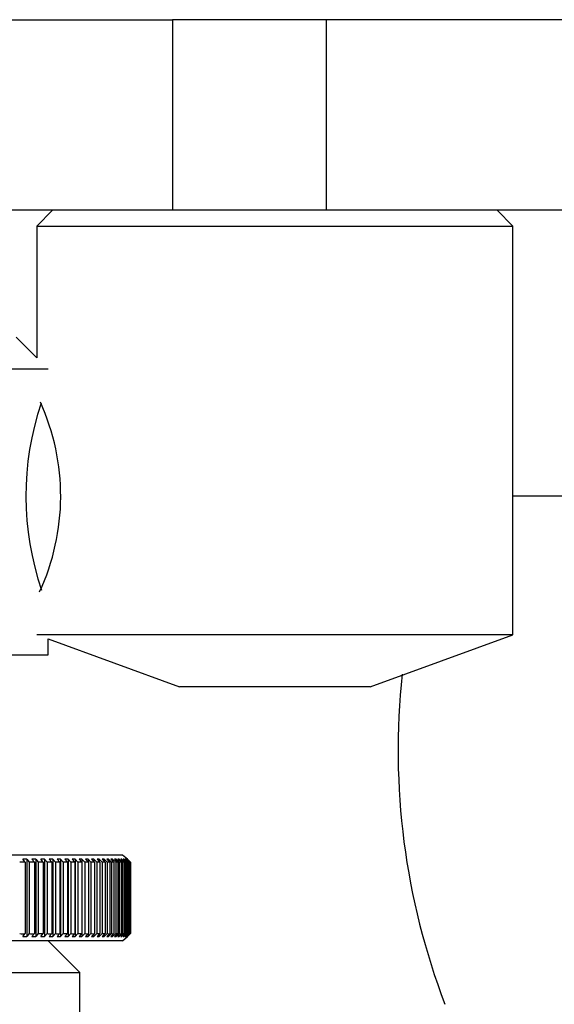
# Model space of a CAD drawing. Header units: millimetres. Extents: x 311 to 814, y 82 to 470.
# Tile 11 of 46: x 482.5 to 484.18, y 298.1 to 301.2. Entities that reach past the tile are written whole.
import ezdxf

# ---------------------------------------------------------------- set-up
doc = ezdxf.new("R2010")
doc.units = ezdxf.units.MM
for name, color, linetype in [('12453_-_COPIA', 7, 'Continuous'), ('12454', 7, 'Continuous'), ('12455', 7, 'Continuous'), ('14236', 7, 'Continuous'), ('14801', 7, 'Continuous'), ('14868', 7, 'Continuous'), ('24440___MIDDLE_P', 7, 'Continuous'), ('Livello3', 7, 'Continuous')]:
    doc.layers.add(name, color=color, linetype=linetype)

# ---------------------------------------------------------------- blocks, each defined once
blk = doc.blocks.new('SE1')
at = {"layer": '12453_-_COPIA', "color": 7, "linetype": 'Continuous'}
for p, q in [((86.4673, 260.7864), (86.4173, 260.7364)), ((87.9173, 260.7364), (87.8673, 260.7864)), ((86.4173, 260.7364), (87.9173, 260.7364)), ((86.4173, 260.7364), (86.4173, 260.3221)), ((87.9173, 259.4501), (87.9173, 260.7364)), ((87.9173, 259.4501), (86.4173, 259.4501)), ((87.4673, 259.2864), (87.9173, 259.4501)), ((86.4531, 259.4371), (86.8673, 259.2864)), ((87.4673, 259.2864), (86.8673, 259.2864))]:
    blk.add_line(p, q, dxfattribs=at)
blk.add_arc((85.7776, 259.8864), 0.7153, 335.0726, 24.4591, dxfattribs=at)
at = {"layer": '12454', "color": 7, "linetype": 'Continuous'}
for p, q in [((86.4173, 260.3221), (86.3531, 260.3864)), ((86.4531, 260.2864), (84.4531, 260.2864)), ((86.4531, 259.3864), (86.4531, 259.4371)), ((84.4531, 259.3864), (86.4531, 259.3864))]:
    blk.add_line(p, q, dxfattribs=at)
blk.add_arc((87.2917, 259.8864), 0.9087, 161.2154, 199.025, dxfattribs=at)
at = {"layer": '12455', "color": 7, "linetype": 'Continuous'}
for p, q in [((86.5531, 258.3864), (86.4531, 258.4864)), ((84.3531, 258.3864), (86.5531, 258.3864)), ((86.5531, 257.0864), (86.5531, 258.3864))]:
    blk.add_line(p, q, dxfattribs=at)
at = {"layer": '14236', "color": 7, "linetype": 'Continuous'}
blk.add_arc((89.7971, 259.0864), 2.2416, 173.8747, 200.9087, dxfattribs=at)
at = {"layer": '14801', "color": 7, "linetype": 'Continuous'}
blk.add_line((88.1433, 259.8864), (87.9173, 259.8864), dxfattribs=at)
at = {"layer": '14868', "color": 7, "linetype": 'Continuous'}
for p, q in [((86.6878, 258.7564), (84.2184, 258.7564)), ((86.3808, 258.7339), (86.3734, 258.7428)), ((86.3859, 258.7428), (86.3734, 258.7428)), ((86.3808, 258.7339), (86.3808, 258.5088)), ((86.3859, 258.7428), (86.3935, 258.7339)), ((86.3859, 258.7428), (86.3859, 258.4999)), ((86.3935, 258.7339), (86.3935, 258.5088)), ((86.41, 258.7339), (86.4024, 258.7428)), ((86.4144, 258.7428), (86.4024, 258.7428)), ((86.41, 258.7339), (86.41, 258.5088)), ((86.4144, 258.7428), (86.4222, 258.7339)), ((86.4144, 258.7428), (86.4144, 258.4999)), ((86.4222, 258.7339), (86.4222, 258.5088)), ((86.438, 258.7339), (86.4302, 258.7428)), ((86.4417, 258.7428), (86.4302, 258.7428)), ((86.438, 258.7339), (86.438, 258.5088)), ((86.4417, 258.7428), (86.4497, 258.7339)), ((86.4417, 258.7428), (86.4417, 258.4999)), ((86.4497, 258.7339), (86.4497, 258.5088)), ((86.4648, 258.7339), (86.4568, 258.7428)), ((86.4678, 258.7428), (86.4568, 258.7428)), ((86.4648, 258.7339), (86.4648, 258.5088)), ((86.4678, 258.7428), (86.476, 258.7339)), ((86.4678, 258.7428), (86.4678, 258.4999)), ((86.476, 258.7339), (86.476, 258.5088)), ((86.4904, 258.7339), (86.4822, 258.7428)), ((86.4927, 258.7428), (86.4822, 258.7428)), ((86.4904, 258.7339), (86.4904, 258.5088)), ((86.4927, 258.7428), (86.5011, 258.7339)), ((86.4927, 258.7428), (86.4927, 258.4999)), ((86.5011, 258.7339), (86.5011, 258.5088)), ((86.5147, 258.7339), (86.5063, 258.7428)), ((86.5162, 258.7428), (86.5063, 258.7428)), ((86.5147, 258.7339), (86.5147, 258.5088)), ((86.5162, 258.7428), (86.5249, 258.7339)), ((86.5162, 258.7428), (86.5162, 258.4999)), ((86.5249, 258.7339), (86.5249, 258.5088)), ((86.5378, 258.7339), (86.5292, 258.7428)), ((86.5385, 258.7428), (86.5292, 258.7428)), ((86.5378, 258.7339), (86.5378, 258.5088)), ((86.5385, 258.7428), (86.5473, 258.7339)), ((86.5385, 258.7428), (86.5385, 258.4999)), ((86.5473, 258.7339), (86.5473, 258.5088)), ((86.5595, 258.7339), (86.5507, 258.7428)), ((86.5595, 258.7428), (86.5507, 258.7428)), ((86.5595, 258.7428), (86.5685, 258.7339)), ((86.5595, 258.7428), (86.5595, 258.4999)), ((86.5595, 258.7339), (86.5595, 258.5088)), ((86.5685, 258.7339), (86.5685, 258.5088)), ((86.5799, 258.7339), (86.5709, 258.7428)), ((86.5791, 258.7428), (86.5709, 258.7428)), ((86.5791, 258.7428), (86.5882, 258.7339)), ((86.5791, 258.7428), (86.5791, 258.7346)), ((86.5799, 258.7339), (86.5799, 258.5088)), ((86.5882, 258.7339), (86.5882, 258.5088)), ((86.5989, 258.7339), (86.5898, 258.7428)), ((86.5974, 258.7428), (86.5898, 258.7428)), ((86.5974, 258.7428), (86.6066, 258.7339)), ((86.5974, 258.7428), (86.5974, 258.7353)), ((86.5989, 258.7339), (86.5989, 258.5088)), ((86.6066, 258.7339), (86.6066, 258.5088)), ((86.6165, 258.7339), (86.6072, 258.7428)), ((86.6142, 258.7428), (86.6072, 258.7428)), ((86.6142, 258.7428), (86.6236, 258.7339)), ((86.6142, 258.7428), (86.6142, 258.736)), ((86.6165, 258.7339), (86.6165, 258.5088)), ((86.6327, 258.7339), (86.6233, 258.7428)), ((86.6297, 258.7428), (86.6233, 258.7428)), ((86.6236, 258.7339), (86.6236, 258.5088)), ((86.6297, 258.7428), (86.6392, 258.7339)), ((86.6297, 258.7428), (86.6297, 258.7367)), ((86.6327, 258.7339), (86.6327, 258.5088)), ((86.6474, 258.7339), (86.6379, 258.7428)), ((86.6437, 258.7428), (86.6379, 258.7428)), ((86.6392, 258.7339), (86.6392, 258.5088)), ((86.6437, 258.7428), (86.6533, 258.7339)), ((86.6437, 258.7428), (86.6437, 258.7374)), ((86.6474, 258.7339), (86.6474, 258.5088)), ((86.6607, 258.7339), (86.6511, 258.7428)), ((86.6563, 258.7428), (86.6511, 258.7428)), ((86.6533, 258.7339), (86.6533, 258.5088)), ((86.6563, 258.7428), (86.666, 258.7339)), ((86.6563, 258.7428), (86.6563, 258.738)), ((86.6607, 258.7339), (86.6607, 258.5088)), ((86.6725, 258.7339), (86.6628, 258.7428)), ((86.6674, 258.7428), (86.6628, 258.7428)), ((86.666, 258.7339), (86.666, 258.5088)), ((86.6674, 258.7428), (86.6772, 258.7339)), ((86.6674, 258.7428), (86.6674, 258.7386)), ((86.6725, 258.7339), (86.6725, 258.5088)), ((86.6828, 258.7339), (86.673, 258.7428)), ((86.677, 258.7428), (86.673, 258.7428)), ((86.677, 258.7428), (86.6868, 258.7339)), ((86.677, 258.7428), (86.677, 258.7392)), ((86.6772, 258.7339), (86.6772, 258.5088)), ((86.6917, 258.7339), (86.6818, 258.7428)), ((86.6851, 258.7428), (86.6818, 258.7428)), ((86.6828, 258.7339), (86.6828, 258.5088)), ((86.6851, 258.7428), (86.695, 258.7339)), ((86.6851, 258.7428), (86.6851, 258.7398)), ((86.6868, 258.7339), (86.6868, 258.5088)), ((86.7031, 258.7428), (86.6878, 258.7564)), ((86.699, 258.7339), (86.6891, 258.7428)), ((86.6917, 258.7428), (86.6891, 258.7428)), ((86.6917, 258.7428), (86.7017, 258.7339)), ((86.6917, 258.7428), (86.6917, 258.7404)), ((86.6917, 258.7339), (86.6917, 258.5088)), ((86.7048, 258.7339), (86.6948, 258.7428)), ((86.6968, 258.7428), (86.6948, 258.7428)), ((86.695, 258.7339), (86.695, 258.5088)), ((86.6968, 258.7428), (86.7069, 258.7339)), ((86.6968, 258.7428), (86.6968, 258.741)), ((86.699, 258.7339), (86.699, 258.5088)), ((86.7091, 258.7339), (86.6991, 258.7428)), ((86.7004, 258.7428), (86.6991, 258.7428)), ((86.7004, 258.7428), (86.7105, 258.7339)), ((86.7004, 258.7428), (86.7004, 258.7416)), ((86.7017, 258.7339), (86.7017, 258.5088)), ((86.7119, 258.7339), (86.7018, 258.7428)), ((86.7025, 258.7428), (86.7018, 258.7428)), ((86.7025, 258.7428), (86.7126, 258.7339)), ((86.7025, 258.7428), (86.7025, 258.7422)), ((86.7131, 258.7339), (86.703, 258.7428)), ((86.7031, 258.7428), (86.703, 258.7428)), ((86.7031, 258.7428), (86.7131, 258.7339)), ((86.7048, 258.7339), (86.7048, 258.5088)), ((86.7069, 258.7339), (86.7069, 258.5088)), ((86.7091, 258.7339), (86.7091, 258.5088)), ((86.7105, 258.7339), (86.7105, 258.5088)), ((86.7119, 258.7339), (86.7119, 258.5088)), ((86.7126, 258.7339), (86.7126, 258.5088)), ((86.7131, 258.7339), (86.7131, 258.5088)), ((86.7131, 258.7339), (86.7131, 258.5088)), ((86.6878, 258.4864), (84.2184, 258.4864)), ((86.3734, 258.4999), (86.3808, 258.5088)), ((86.3734, 258.4999), (86.3859, 258.4999)), ((86.3935, 258.5088), (86.3859, 258.4999)), ((86.4024, 258.4999), (86.41, 258.5088)), ((86.4024, 258.4999), (86.4144, 258.4999)), ((86.4222, 258.5088), (86.4144, 258.4999)), ((86.4302, 258.4999), (86.438, 258.5088)), ((86.4302, 258.4999), (86.4417, 258.4999)), ((86.4497, 258.5088), (86.4417, 258.4999)), ((86.4568, 258.4999), (86.4648, 258.5088)), ((86.4568, 258.4999), (86.4678, 258.4999)), ((86.476, 258.5088), (86.4678, 258.4999)), ((86.4822, 258.4999), (86.4904, 258.5088)), ((86.4822, 258.4999), (86.4927, 258.4999)), ((86.5011, 258.5088), (86.4927, 258.4999)), ((86.5063, 258.4999), (86.5147, 258.5088)), ((86.5063, 258.4999), (86.5162, 258.4999)), ((86.5249, 258.5088), (86.5162, 258.4999)), ((86.5292, 258.4999), (86.5378, 258.5088)), ((86.5292, 258.4999), (86.5385, 258.4999)), ((86.5473, 258.5088), (86.5385, 258.4999)), ((86.5507, 258.4999), (86.5595, 258.5088)), ((86.5507, 258.4999), (86.5595, 258.4999)), ((86.5685, 258.5088), (86.5595, 258.4999)), ((86.5709, 258.4999), (86.5799, 258.5088)), ((86.5709, 258.4999), (86.5791, 258.4999)), ((86.5882, 258.5088), (86.5791, 258.4999)), ((86.5791, 258.5081), (86.5791, 258.4999)), ((86.5898, 258.4999), (86.5989, 258.5088)), ((86.5898, 258.4999), (86.5974, 258.4999)), ((86.6066, 258.5088), (86.5974, 258.4999)), ((86.5974, 258.5074), (86.5974, 258.4999)), ((86.6072, 258.4999), (86.6165, 258.5088)), ((86.6072, 258.4999), (86.6142, 258.4999)), ((86.6236, 258.5088), (86.6142, 258.4999)), ((86.6142, 258.5067), (86.6142, 258.4999)), ((86.6233, 258.4999), (86.6327, 258.5088)), ((86.6233, 258.4999), (86.6297, 258.4999)), ((86.6392, 258.5088), (86.6297, 258.4999)), ((86.6297, 258.506), (86.6297, 258.4999)), ((86.6379, 258.4999), (86.6474, 258.5088)), ((86.6379, 258.4999), (86.6437, 258.4999)), ((86.6533, 258.5088), (86.6437, 258.4999)), ((86.6437, 258.5053), (86.6437, 258.4999)), ((86.6511, 258.4999), (86.6607, 258.5088)), ((86.6511, 258.4999), (86.6563, 258.4999)), ((86.666, 258.5088), (86.6563, 258.4999)), ((86.6563, 258.5047), (86.6563, 258.4999)), ((86.6628, 258.4999), (86.6725, 258.5088)), ((86.6628, 258.4999), (86.6674, 258.4999)), ((86.6772, 258.5088), (86.6674, 258.4999)), ((86.6674, 258.5041), (86.6674, 258.4999)), ((86.673, 258.4999), (86.6828, 258.5088)), ((86.673, 258.4999), (86.677, 258.4999)), ((86.6868, 258.5088), (86.677, 258.4999)), ((86.677, 258.5035), (86.677, 258.4999)), ((86.6818, 258.4999), (86.6917, 258.5088)), ((86.6818, 258.4999), (86.6851, 258.4999)), ((86.695, 258.5088), (86.6851, 258.4999)), ((86.6851, 258.5029), (86.6851, 258.4999)), ((86.6878, 258.4864), (86.7031, 258.4999)), ((86.6891, 258.4999), (86.699, 258.5088)), ((86.6891, 258.4999), (86.6917, 258.4999)), ((86.7017, 258.5088), (86.6917, 258.4999)), ((86.6917, 258.5023), (86.6917, 258.4999)), ((86.6948, 258.4999), (86.7048, 258.5088)), ((86.6948, 258.4999), (86.6968, 258.4999)), ((86.7069, 258.5088), (86.6968, 258.4999)), ((86.6968, 258.5017), (86.6968, 258.4999)), ((86.6991, 258.4999), (86.7091, 258.5088)), ((86.6991, 258.4999), (86.7004, 258.4999)), ((86.7105, 258.5088), (86.7004, 258.4999)), ((86.7004, 258.5011), (86.7004, 258.4999)), ((86.7018, 258.4999), (86.7119, 258.5088)), ((86.7018, 258.4999), (86.7025, 258.4999)), ((86.7126, 258.5088), (86.7025, 258.4999)), ((86.7025, 258.5005), (86.7025, 258.4999)), ((86.703, 258.4999), (86.7131, 258.5088)), ((86.703, 258.4999), (86.7031, 258.4999)), ((86.7131, 258.5088), (86.7031, 258.4999))]:
    blk.add_line(p, q, dxfattribs=at)
for centre, radius, start, end in [((86.3722, 258.0682), 0.6658, 89.2642, 90.7358), ((86.4017, 258.1176), 0.6164, 89.2353, 90.7647), ((86.4301, 258.1665), 0.5674, 89.2029, 90.7971), ((86.4573, 258.2148), 0.5192, 89.1667, 90.8333), ((86.4832, 258.2621), 0.4719, 89.126, 90.874), ((86.5079, 258.308), 0.4259, 89.0803, 90.9197), ((86.5313, 258.353), 0.381, 89.0272, 90.9728), ((86.5534, 258.3961), 0.3378, 88.967, 91.033), ((86.5742, 258.4375), 0.2965, 88.8974, 91.1026), ((86.5936, 258.4768), 0.2572, 88.8161, 91.1839), ((86.6116, 258.5139), 0.2201, 88.7202, 91.2798), ((86.6281, 258.5485), 0.1854, 88.6056, 91.3944), ((86.6433, 258.5807), 0.1533, 88.4664, 91.5336), ((86.657, 258.6101), 0.1239, 88.294, 91.706), ((86.6692, 258.6366), 0.0973, 88.0754, 91.9246), ((86.68, 258.6602), 0.0738, 87.7893, 92.2107), ((86.6893, 258.6806), 0.0533, 87.3997, 92.6003), ((86.697, 258.6979), 0.0361, 86.8387, 93.1613), ((86.7033, 258.7118), 0.0221, 85.963, 94.037), ((86.708, 258.7224), 0.0115, 84.4077, 95.5923), ((86.7112, 258.7296), 0.00435, 80.8911, 99.1089), ((86.7128, 258.7333), 0.000612, 65.6394, 114.3606), ((86.3722, 259.1745), 0.6658, 269.2642, 270.7358), ((86.4017, 259.1251), 0.6164, 269.2353, 270.7647), ((86.4301, 259.0762), 0.5674, 269.2029, 270.7971), ((86.4573, 259.0279), 0.5192, 269.1667, 270.8333), ((86.4832, 258.9806), 0.4719, 269.126, 270.874), ((86.5079, 258.9347), 0.4259, 269.0803, 270.9197), ((86.5313, 258.8897), 0.381, 269.0272, 270.9728), ((86.5534, 258.8466), 0.3378, 268.967, 271.033), ((86.5742, 258.8052), 0.2965, 268.8974, 271.1026), ((86.5936, 258.7659), 0.2572, 268.8161, 271.1839), ((86.6116, 258.7289), 0.2201, 268.7202, 271.2798), ((86.6281, 258.6942), 0.1854, 268.6056, 271.3944), ((86.6433, 258.662), 0.1533, 268.4664, 271.5336), ((86.657, 258.6326), 0.1239, 268.294, 271.706), ((86.6692, 258.6061), 0.0973, 268.0754, 271.9246), ((86.68, 258.5825), 0.0738, 267.7893, 272.2107), ((86.6893, 258.5621), 0.0533, 267.3997, 272.6003), ((86.697, 258.5448), 0.0361, 266.8387, 273.1613), ((86.7033, 258.5309), 0.0221, 265.963, 274.037), ((86.708, 258.5203), 0.0115, 264.4077, 275.5923), ((86.7112, 258.5131), 0.00435, 260.8911, 279.1089), ((86.7128, 258.5094), 0.000612, 245.6394, 294.3606)]:
    blk.add_arc(centre, radius, start, end, dxfattribs=at)
at = {"layer": '24440___MIDDLE_P', "color": 7, "linetype": 'Continuous'}
for p, q in [((83.94, 261.3864), (86.8447, 261.3864)), ((87.3288, 261.3864), (86.8447, 261.3864)), ((86.8447, 261.3864), (86.8447, 260.7864)), ((108.0923, 261.3864), (87.3288, 261.3864)), ((87.3288, 261.3864), (87.3288, 260.7864)), ((86.8447, 260.7864), (83.94, 260.7864)), ((87.3288, 260.7864), (86.8447, 260.7864)), ((108.0923, 260.7864), (87.3288, 260.7864))]:
    blk.add_line(p, q, dxfattribs=at)

msp = doc.modelspace()

# ---------------------------------------------------------------- block references
at = {"layer": 'Livello3'}
msp.add_blockref('SE1', (396.1321, 39.8186), dxfattribs=at)

doc.saveas('drawing.dxf')
